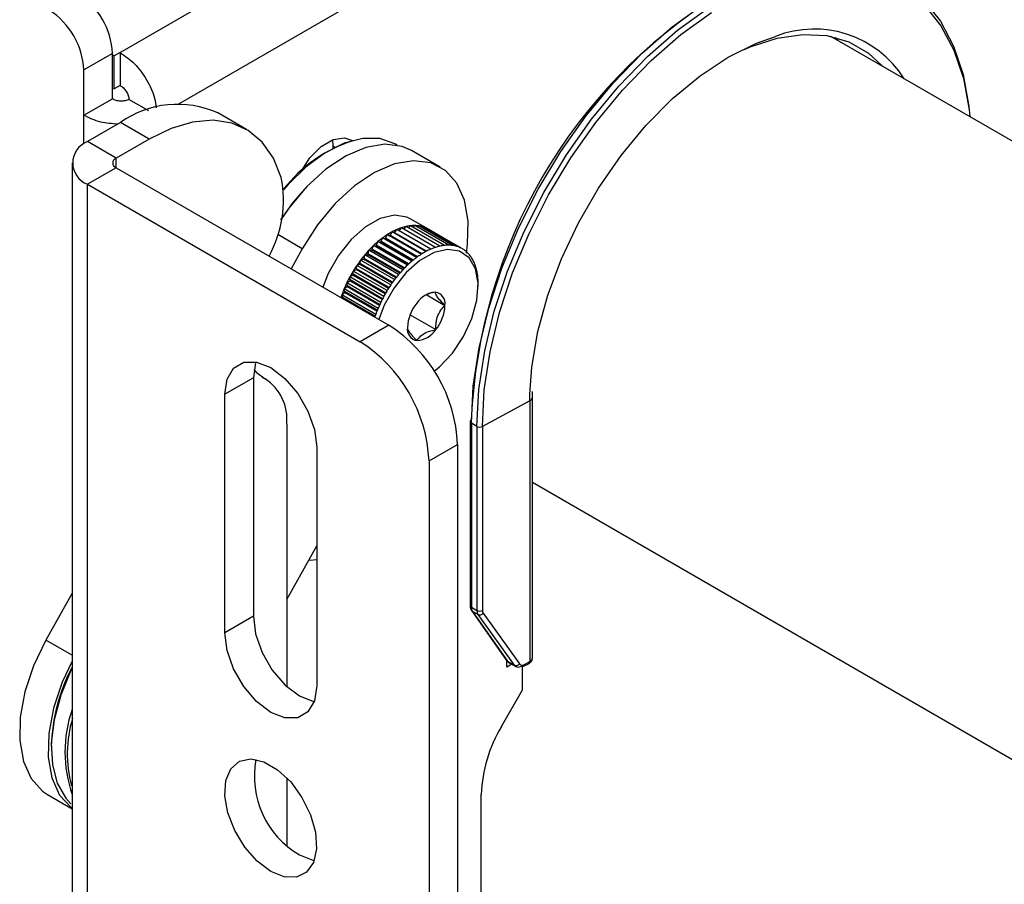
# Model space of a CAD drawing. Header units: inches. Extents: x 5 to 165, y 3 to 108.
# Tile 130 of 139: x 145.41 to 147.94, y 86.59 to 88.81. Entities that reach past the tile are written whole.
import ezdxf

# ---------------------------------------------------------------- set-up
doc = ezdxf.new("R2010")
doc.units = ezdxf.units.IN
doc.header["$LTSCALE"] = 10
doc.header["$MEASUREMENT"] = 0

msp = doc.modelspace()

# ---------------------------------------------------------------- linework, layer by layer
at = {"color": 7, "linetype": 'Continuous', "lineweight": 25}
for p, q in [((145.667356, 88.721494), (146.853995, 89.406526)), ((152.219578, 86.034386), (147.4934, 88.762751)), ((147.504918, 88.760099), (147.512974, 88.751451)), ((145.647671, 88.719112), (145.574131, 88.676659)), ((145.647671, 88.602478), (145.647671, 88.719112)), ((145.647671, 88.715029), (145.651913, 88.712579)), ((145.667356, 88.721494), (145.651913, 88.712579)), ((145.651913, 88.627659), (145.651913, 88.712579)), ((145.667356, 88.721494), (145.667356, 88.636574)), ((145.574131, 88.560025), (145.574131, 88.676659)), ((145.647671, 88.630108), (145.651913, 88.627659)), ((145.667356, 88.636574), (145.651913, 88.627659)), ((145.574131, 88.560025), (145.647671, 88.602478)), ((145.741078, 88.571283), (145.690097, 88.600714)), ((145.991695, 88.523861), (145.918156, 88.566314)), ((145.668177, 88.54156), (145.583324, 88.492575)), ((145.741716, 88.499106), (145.668177, 88.54156)), ((145.656863, 88.450122), (145.583324, 88.492575)), ((145.741716, 88.499106), (145.656863, 88.450122)), ((146.212982, 88.497149), (146.214063, 88.481858)), ((146.214063, 88.481858), (146.214063, 88.47519)), ((146.379097, 88.483308), (146.374485, 88.485969)), ((146.489458, 88.427103), (146.415919, 88.469556)), ((145.544076, 88.437876), (145.544076, 72.90727)), ((145.656863, 88.42563), (145.583324, 88.383177)), ((145.656863, 88.42563), (146.357606, 88.0211)), ((145.583324, 72.85257), (145.583324, 88.383177)), ((145.583324, 88.383177), (146.284067, 87.978646)), ((146.396312, 88.267584), (146.401789, 88.274456)), ((146.488908, 88.224164), (146.401789, 88.274456)), ((146.408234, 88.270736), (146.413228, 88.276358)), ((146.459288, 88.267682), (146.412889, 88.294468)), ((146.500348, 88.226065), (146.413228, 88.276358)), ((146.419907, 88.272502), (146.42427, 88.276896)), ((146.511389, 88.226603), (146.42427, 88.276896)), ((146.431253, 88.272864), (146.434829, 88.276066)), ((146.521948, 88.225773), (146.434829, 88.276066)), ((146.442205, 88.271807), (146.444825, 88.273875)), ((146.531944, 88.223582), (146.444825, 88.273875)), ((146.349156, 88.24446), (146.353817, 88.253659)), ((146.440936, 88.203366), (146.353817, 88.253659)), ((146.353817, 88.253659), (146.359025, 88.250735)), ((146.360825, 88.251789), (146.36596, 88.260768)), ((146.453079, 88.210475), (146.36596, 88.260768)), ((146.372495, 88.257942), (146.378064, 88.266632)), ((146.465183, 88.216339), (146.378064, 88.266632)), ((146.384222, 88.263076), (146.390037, 88.271206)), ((146.477157, 88.220913), (146.390037, 88.271206)), ((146.452705, 88.269325), (146.454182, 88.270339)), ((146.541301, 88.220046), (146.454182, 88.270339)), ((146.46271, 88.265416), (146.462829, 88.265486)), ((146.542733, 88.219357), (146.462829, 88.265486)), ((146.315033, 88.216012), (146.318078, 88.225449)), ((146.405197, 88.175156), (146.318078, 88.225449)), ((146.318078, 88.225449), (146.324437, 88.224949)), ((146.326172, 88.226503), (146.329784, 88.235932)), ((146.416904, 88.185639), (146.329784, 88.235932)), ((146.329784, 88.235932), (146.335805, 88.234612)), ((146.337575, 88.236009), (146.341728, 88.245359)), ((146.428847, 88.195066), (146.341728, 88.245359)), ((146.341728, 88.245359), (146.347364, 88.243229)), ((146.135142, 88.217417), (146.10648, 88.166071)), ((146.293884, 88.192404), (146.295727, 88.201642)), ((146.295727, 88.201642), (146.302618, 88.202787)), ((146.382847, 88.151349), (146.295727, 88.201642)), ((146.304243, 88.204617), (146.306696, 88.21399)), ((146.306696, 88.21399), (146.313347, 88.214313)), ((146.393816, 88.163697), (146.306696, 88.21399)), ((146.274771, 88.165904), (146.275357, 88.174661)), ((146.275357, 88.174661), (146.282568, 88.177416)), ((146.362476, 88.124368), (146.275357, 88.174661)), ((146.284035, 88.179467), (146.285254, 88.188499)), ((146.285254, 88.188499), (146.292332, 88.190456)), ((146.372374, 88.138206), (146.285254, 88.188499)), ((146.257584, 88.145327), (146.264898, 88.149609)), ((146.26611, 88.160234), (146.2734, 88.163766)), ((146.266161, 88.151818), (146.26611, 88.160234)), ((146.353229, 88.109941), (146.26611, 88.160234)), ((146.249845, 88.130054), (146.257126, 88.135053)), ((146.251165, 88.12251), (146.249845, 88.130054)), ((146.336964, 88.079761), (146.249845, 88.130054)), ((146.258273, 88.137317), (146.257584, 88.145327)), ((146.344703, 88.095034), (146.257584, 88.145327)), ((146.587184, 88.120708), (146.587184, 88.127263)), ((146.236953, 88.098876), (146.244004, 88.10519)), ((146.239503, 88.092432), (146.236953, 88.098876)), ((146.324072, 88.048583), (146.236953, 88.098876)), ((146.24295, 88.114531), (146.250144, 88.120209)), ((146.244893, 88.10751), (146.24295, 88.114531)), ((146.330069, 88.064238), (146.24295, 88.114531)), ((146.455268, 88.098769), (146.501884, 88.071859)), ((146.238502, 88.089857), (146.238754, 88.09011)), ((146.412075, 88.047793), (146.47807, 88.009695)), ((146.357606, 88.0211), (146.284067, 87.978646)), ((146.009709, 87.88635), (145.93617, 87.843897)), ((146.009709, 87.88635), (146.009709, 87.273944)), ((146.043482, 87.881567), (146.032195, 87.888083)), ((145.93617, 87.231491), (145.93617, 87.843897)), ((146.726414, 87.835419), (146.726872, 87.850983)), ((146.720054, 87.826975), (146.597923, 87.761228)), ((146.720054, 87.826975), (146.720054, 87.157411)), ((146.726414, 87.165855), (146.726414, 87.835419)), ((146.095269, 87.767106), (146.095269, 87.093464)), ((146.566688, 87.773772), (146.566688, 87.301052)), ((146.584032, 87.761368), (146.569617, 87.76969)), ((146.569617, 87.76969), (146.569617, 87.29697)), ((146.584032, 87.761368), (146.584032, 87.288648)), ((146.597923, 87.761228), (146.597923, 87.288508)), ((146.172344, 87.707557), (146.172344, 87.095151)), ((146.460843, 87.67246), (146.534382, 87.714913)), ((146.534382, 87.714913), (146.534382, 80.219939)), ((146.460843, 87.67246), (146.460843, 80.177486)), ((146.726414, 87.617852), (150.142432, 85.645826)), ((146.095269, 87.316611), (146.172344, 87.454684)), ((145.544076, 87.332758), (145.476826, 87.212284)), ((146.569617, 87.29697), (146.584032, 87.288648)), ((146.570386, 87.288245), (146.660243, 87.160061)), ((146.586941, 87.278002), (146.572451, 87.286367)), ((146.572451, 87.286367), (146.662308, 87.158183)), ((146.009709, 87.273944), (145.93617, 87.231491)), ((146.680343, 87.147771), (146.586941, 87.278002)), ((146.599884, 87.281398), (146.693287, 87.151167)), ((146.660955, 87.143111), (146.660955, 87.159436)), ((146.673663, 87.150447), (146.660955, 87.143111)), ((146.662308, 87.158183), (146.680343, 87.147771)), ((146.665486, 87.155167), (146.683794, 87.144598)), ((146.70126, 87.084724), (146.70126, 87.144975)), ((146.703882, 87.145242), (146.717974, 87.152828)), ((146.705962, 87.149825), (146.720054, 87.157411)), ((146.64697, 86.990693), (146.70126, 87.084724)), ((146.095269, 86.859249), (146.095269, 86.685194)), ((145.48117, 86.815735), (145.544076, 86.779421)), ((146.595194, 85.880531), (146.595194, 86.816457))]:
    msp.add_line(p, q, dxfattribs=at)
at = {"color": 8, "linetype": 'Continuous', "lineweight": 25}
for p, q in [((145.817882, 88.589576), (146.948747, 89.24241)), ((145.574131, 88.486695), (145.574131, 88.560025)), ((146.214063, 88.481858), (146.220202, 88.478314)), ((145.656863, 88.42563), (145.656863, 88.450122)), ((146.135142, 88.217417), (146.072312, 88.253688)), ((146.441005, 88.203409), (146.359025, 88.250735)), ((146.442741, 88.2045), (146.360825, 88.251789)), ((146.453933, 88.210929), (146.372495, 88.257942)), ((146.407287, 88.177121), (146.324437, 88.224949)), ((146.408991, 88.178693), (146.326172, 88.226503)), ((146.41843, 88.186914), (146.335805, 88.234612)), ((146.420161, 88.188334), (146.337575, 88.236009)), ((146.429704, 88.195695), (146.347364, 88.243229)), ((146.431446, 88.196954), (146.349156, 88.24446)), ((146.385776, 88.15478), (146.302618, 88.202787)), ((146.387384, 88.156621), (146.304243, 88.204617)), ((146.396371, 88.166384), (146.313347, 88.214313)), ((146.398034, 88.168097), (146.315033, 88.216012)), ((146.365892, 88.129315), (146.282568, 88.177416)), ((146.36735, 88.131371), (146.284035, 88.179467)), ((146.375589, 88.142393), (146.292332, 88.190456)), ((146.377128, 88.144349), (146.293884, 88.192404)), ((146.348268, 88.10148), (146.264898, 88.149609)), ((146.349532, 88.10369), (146.266161, 88.151818)), ((146.356761, 88.115643), (146.2734, 88.163766)), ((146.358127, 88.117783), (146.274771, 88.165904)), ((146.33448, 88.074413), (146.251165, 88.12251)), ((146.340478, 88.086935), (146.257126, 88.135053)), ((146.34163, 88.089196), (146.258273, 88.137317)), ((146.327233, 88.057142), (146.244004, 88.10519)), ((146.328136, 88.059455), (146.244893, 88.10751)), ((146.333449, 88.072118), (146.250144, 88.120209)), ((146.321874, 88.042125), (146.238754, 88.09011)), ((146.322642, 88.044437), (146.239503, 88.092432)), ((146.03352, 87.887217), (146.040132, 87.8834)), ((146.720054, 87.826975), (146.720268, 87.84417)), ((145.544076, 87.173461), (145.476826, 87.212284))]:
    msp.add_line(p, q, dxfattribs=at)
at = {"color": 7, "linetype": 'Continuous', "lineweight": 25, "flags": 128}
for points in [[(146.569617, 87.76969), (146.57462, 87.864401), (146.589549, 87.963395), (146.61417, 88.06511), (146.648093, 88.167942), (146.690785, 88.27027), (146.741571, 88.370479), (146.799651, 88.466989), (146.864109, 88.558279), (146.933928, 88.642908), (147.008007, 88.719543), (147.085178, 88.786973), (147.164224, 88.844137), (147.243898, 88.890132), (147.322944, 88.924233), (147.400115, 88.945902), (147.474194, 88.954798), (147.544013, 88.95078), (147.608471, 88.933911), (147.652645, 88.913)], [(147.731753, 88.854564), (147.774444, 88.801527), (147.808368, 88.737862), (147.832989, 88.664574), (147.847918, 88.582817), (147.850485, 88.556609)], [(146.584032, 87.761368), (146.589035, 87.85608), (146.603965, 87.955073), (146.628585, 88.056788), (146.662509, 88.15962), (146.7052, 88.261948), (146.755987, 88.362157), (146.814067, 88.458667), (146.878524, 88.549957), (146.948343, 88.634587), (147.022423, 88.711221), (147.099594, 88.778651), (147.17864, 88.835815)], [(147.733299, 88.842665), (147.775531, 88.790199), (147.80909, 88.727219), (147.833446, 88.654719), (147.848214, 88.573841), (147.849983, 88.5569)], [(146.597923, 87.761228), (146.602872, 87.854921), (146.617641, 87.95285), (146.641997, 88.053471), (146.675556, 88.155197), (146.717788, 88.256423), (146.768028, 88.355555), (146.825483, 88.451027), (146.889248, 88.541335), (146.958316, 88.625054), (147.031598, 88.700864), (147.107939, 88.767569), (147.186135, 88.824118)], [(146.720268, 87.84417), (146.725241, 87.913719), (146.740697, 88.004685), (146.766106, 88.098023), (146.800953, 88.191833), (146.844527, 88.284203), (146.895941, 88.373255), (146.954148, 88.457175), (147.017965, 88.534254), (147.086091, 88.602925), (147.157139, 88.661788), (147.229664, 88.709646), (147.30219, 88.745524), (147.351061, 88.762786)], [(147.271354, 88.729484), (147.285973, 88.735752), (147.354981, 88.758254), (147.421151, 88.767954), (147.483134, 88.764652), (147.53967, 88.748418), (147.589608, 88.71958), (147.625106, 88.686718)], [(146.081306, 88.400483), (146.061128, 88.450266), (146.032677, 88.49074), (145.996692, 88.520858), (145.954104, 88.53984), (145.906015, 88.547193), (145.853671, 88.542727), (145.798428, 88.526559), (145.741716, 88.499106)], [(146.374485, 88.485969), (146.372838, 88.486902), (146.334452, 88.500181), (146.290675, 88.500699), (146.243297, 88.488435), (146.194259, 88.463891), (146.145569, 88.428071), (146.09922, 88.382443), (146.087307, 88.368615)], [(146.132097, 88.416049), (146.15502, 88.451259), (146.183865, 88.480035), (146.214562, 88.497756), (146.243408, 88.502285), (146.263951, 88.495245)], [(146.415919, 88.469556), (146.391814, 88.480077), (146.347729, 88.485902), (146.298977, 88.477765), (146.247689, 88.456021), (146.196105, 88.421622), (146.14648, 88.376069), (146.100983, 88.321355), (146.080604, 88.291593)], [(146.556876, 88.206296), (146.559806, 88.227993), (146.561218, 88.288533), (146.551847, 88.34188), (146.532101, 88.385705), (146.502843, 88.418091), (146.465353, 88.437624), (146.421268, 88.443449), (146.372517, 88.435312), (146.321228, 88.413568), (146.269644, 88.379168), (146.220019, 88.333616), (146.174522, 88.278902), (146.135142, 88.217417)], [(146.080045, 88.291308), (146.112171, 88.336519), (146.147985, 88.377649)], [(146.412889, 88.294468), (146.404001, 88.298746), (146.371926, 88.303558), (146.335589, 88.295052), (146.297687, 88.273859), (146.261029, 88.24155), (146.228335, 88.200522), (146.202029, 88.153818), (146.188247, 88.118868)], [(146.52124, 87.949663), (146.549803, 87.992135), (146.571235, 88.038427), (146.583948, 88.085105), (146.586999, 88.128706), (146.580161, 88.165998), (146.563942, 88.194215), (146.539544, 88.211263), (146.508777, 88.215879), (146.473922, 88.20772), (146.437565, 88.187391), (146.402403, 88.1564), (146.371042, 88.117046), (146.345809, 88.072246), (146.331728, 88.036039)], [(146.474182, 87.903124), (146.487666, 87.914159), (146.52124, 87.949663)], [(145.93617, 87.843897), (145.94195, 87.882698), (145.958723, 87.911029), (145.984847, 87.926115), (146.017766, 87.926481), (146.054257, 87.912089), (146.090748, 87.884349), (146.123667, 87.845977), (146.149791, 87.800728), (146.166564, 87.753031), (146.172344, 87.707557)], [(146.015728, 87.925855), (146.015489, 87.925152), (146.009709, 87.88635)], [(146.0113, 87.90774), (146.017121, 87.900896), (146.040132, 87.8834)], [(146.172344, 87.418262), (146.15502, 87.417105), (146.151604, 87.417531)], [(146.009709, 87.273944), (146.015489, 87.22847), (146.032262, 87.180773), (146.058386, 87.135524), (146.091305, 87.097152), (146.127796, 87.069412), (146.164287, 87.05502), (146.16599, 87.054693)], [(145.476826, 87.212284), (145.445283, 87.146716), (145.422957, 87.07993), (145.410822, 87.014845), (145.40941, 86.954305), (145.418781, 86.900958), (145.438528, 86.857133), (145.467785, 86.824747), (145.48117, 86.815735)], [(146.172344, 87.095151), (146.166564, 87.056349), (146.149791, 87.028018), (146.123667, 87.012932), (146.090748, 87.012567), (146.054257, 87.026959), (146.017766, 87.054698), (145.984847, 87.093071), (145.958723, 87.13832), (145.94195, 87.186016), (145.93617, 87.231491)], [(146.662354, 87.158118), (146.661093, 87.15906), (146.660312, 87.159964)], [(145.544076, 87.158271), (145.518822, 87.104262), (145.496496, 87.037476), (145.484361, 86.972392), (145.482949, 86.911852), (145.492321, 86.858504), (145.512067, 86.81468), (145.541324, 86.782293), (145.544076, 86.780216)], [(145.544076, 87.141114), (145.540685, 87.134181), (145.514822, 87.070993), (145.4979, 87.007942), (145.490613, 86.947611), (145.493259, 86.892469), (145.505729, 86.844773), (145.527513, 86.806477), (145.541188, 86.791765)], [(146.054257, 86.618688), (146.01945, 86.64484), (145.987736, 86.680784), (145.961933, 86.723328), (145.944333, 86.76869), (145.9365, 86.81284), (145.939131, 86.851855), (145.951991, 86.882269), (145.973937, 86.901379), (146.003021, 86.907487), (146.036657, 86.90005), (146.071857, 86.87973), (146.105493, 86.848331), (146.134576, 86.808644), (146.156523, 86.764195), (146.169383, 86.718933), (146.172014, 86.676881), (146.164181, 86.641774), (146.146581, 86.616733), (146.120778, 86.603981), (146.089064, 86.604653), (146.054257, 86.618688)], [(146.127796, 86.661141), (146.162603, 86.647106), (146.16599, 86.646422)]]:
    msp.add_lwpolyline(points, dxfattribs=at)
at = {"color": 8, "linetype": 'Continuous', "lineweight": 25, "flags": 128}
for points in [[(146.572451, 87.286367), (146.57119, 87.287309), (146.570382, 87.28825)], [(146.662308, 87.158183), (146.661047, 87.159125), (146.660243, 87.160061)]]:
    msp.add_lwpolyline(points, dxfattribs=at)
at = {"color": 7, "linetype": 'Continuous', "lineweight": 25}
for centre, radius, start, end in [((145.455769, 88.710379), 0.192101, 2.605478, 57.394522), ((147.923495, 87.720233), 1.355134, 122.11119, 177.563765), ((145.382229, 88.667926), 0.192101, 2.605478, 57.394522), ((145.814959, 88.333867), 0.254325, 66.060605, 125.249853), ((145.604084, 88.437876), 0.058506, 110.783421, 249.216579), ((146.372952, 88.150169), 0.360605, 107.37279, 142.422909), ((145.661511, 88.437876), 0.013098, 110.783421, 249.216579), ((145.786424, 88.342936), 0.300445, 331.307515, 11.042671), ((146.428401, 88.155374), 0.12202, 102.597252, 108.324753), ((146.424699, 88.171974), 0.105012, 96.270886, 102.601465), ((146.423167, 88.185926), 0.090976, 89.305319, 96.271575), ((146.423292, 88.196867), 0.080035, 81.712543, 89.300341), ((146.424406, 88.204618), 0.072204, 73.572952, 81.700149), ((146.425729, 88.20919), 0.067445, 65.047637, 73.553014), ((146.467809, 88.074665), 0.21221, 122.491033, 126.451033), ((146.454547, 88.095525), 0.18749, 118.19598, 122.496904), ((146.359311, 88.252311), 0.001601, 259.716478, 340.976406), ((146.44335, 88.11645), 0.163759, 113.495202, 118.202329), ((146.370171, 88.259404), 0.002746, 310.318849, 327.816625), ((146.434587, 88.136648), 0.141742, 108.318798, 113.501698), ((146.426437, 88.210778), 0.065706, 56.367796, 65.022624), ((146.513452, 88.020021), 0.283499, 133.563136, 136.827653), ((146.498064, 88.036228), 0.261151, 130.119067, 133.567308), ((146.3241, 88.227072), 0.00215, 279.039685, 344.64669), ((146.482563, 88.054655), 0.237071, 126.445754, 130.12376), ((146.335691, 88.236576), 0.001967, 273.317111, 343.252403), ((146.34746, 88.245009), 0.001782, 266.899927, 342.042139), ((146.51552, 88.105081), 0.12202, 102.597252, 108.324753), ((146.511818, 88.121682), 0.105012, 96.270886, 102.601465), ((146.510286, 88.135633), 0.090976, 89.305319, 96.271575), ((146.510412, 88.146574), 0.080035, 81.712543, 89.300341), ((146.511525, 88.154325), 0.072204, 73.572952, 81.700149), ((146.512848, 88.158897), 0.067445, 65.047637, 73.553014), ((146.540186, 87.996095), 0.319389, 139.942071, 142.957161), ((146.527801, 88.006532), 0.303193, 136.823916, 139.945467), ((146.301824, 88.205129), 0.002473, 288.71343, 348.055952), ((146.31278, 88.216564), 0.002321, 284.146286, 346.244503), ((146.554929, 88.024372), 0.21221, 122.491033, 126.451033), ((146.541666, 88.045232), 0.18749, 118.19598, 122.496904), ((146.530469, 88.066157), 0.163759, 113.495202, 118.202329), ((146.521706, 88.086355), 0.141742, 108.318798, 113.501698), ((146.513556, 88.160485), 0.065706, 56.367796, 65.022624), ((146.512834, 88.159454), 0.066965, 47.796381, 56.342369), ((146.509944, 88.156306), 0.071238, 39.574842, 47.775393), ((146.504278, 88.151647), 0.078574, 31.879588, 39.56119), ((146.555732, 87.984783), 0.338621, 145.892944, 148.792745), ((146.549743, 87.988859), 0.331377, 142.954014, 145.89593), ((146.281367, 88.179826), 0.002692, 296.498195, 352.351749), ((146.291325, 88.192852), 0.002598, 292.810613, 350.088619), ((146.600571, 87.969728), 0.283499, 133.563136, 136.827653), ((146.585184, 87.985935), 0.261151, 130.119067, 133.567308), ((146.569682, 88.004362), 0.237071, 126.445754, 130.12376), ((146.495405, 88.146139), 0.089017, 24.805364, 31.873515), ((146.483109, 88.140457), 0.102562, 18.374286, 24.805292), ((146.467409, 88.135233), 0.119109, 12.557583, 18.37807), ((146.557581, 87.983642), 0.340794, 148.789834, 151.677294), ((146.263398, 88.151933), 0.002766, 302.838127, 357.629001), ((146.272033, 88.166151), 0.002749, 299.826897, 354.858791), ((146.627305, 87.945802), 0.319389, 139.942071, 142.957161), ((146.61492, 87.956239), 0.303193, 136.823916, 139.945467), ((146.448562, 88.131021), 0.13842, 7.297848, 12.563356), ((146.427056, 88.128248), 0.160105, 2.525825, 7.304315), ((146.547675, 87.98848), 0.329766, 154.575884, 157.527372), ((146.554935, 87.985049), 0.337797, 151.674376, 154.578891), ((146.248493, 88.122319), 0.002679, 308.031578, 4.071678), ((146.255531, 88.137284), 0.002742, 305.564676, 0.688591), ((146.642851, 87.93449), 0.338621, 145.892944, 148.792745), ((146.636863, 87.938566), 0.331377, 142.954014, 145.89593), ((146.40825, 88.127307), 0.178934, 359.985924, 2.56174), ((146.524843, 87.997285), 0.305289, 160.563097, 161.909499), ((146.535931, 87.993319), 0.317065, 157.524191, 160.554001), ((146.242336, 88.107159), 0.00258, 310.257075, 7.821117), ((146.6447, 87.933349), 0.340794, 148.789834, 151.677294), ((146.481821, 88.043084), 0.06286, 93.960115, 146.732769), ((146.47246, 88.076442), 0.029779, 351.146579, 80.294198), ((146.237106, 88.091923), 0.00245, 312.253818, 11.989163), ((146.634794, 87.938187), 0.329766, 154.575884, 157.527372), ((146.642054, 87.934756), 0.337797, 151.674376, 154.578891), ((146.509643, 88.011131), 0.104281, 140.425764, 177.652428), ((146.39769, 88.07613), 0.104281, 320.425764, 357.652428), ((146.612083, 87.946951), 0.305417, 160.56326, 161.842957), ((146.62305, 87.943026), 0.317065, 157.524191, 160.554001), ((146.150578, 87.697448), 0.384201, 2.605478, 57.394522), ((146.434873, 88.010819), 0.029779, 171.146579, 260.294198), ((146.425512, 88.044176), 0.06286, 273.960115, 326.732769), ((146.077039, 87.654995), 0.384201, 2.605478, 57.394522), ((145.972327, 87.780035), 0.12362, 353.996573, 56.736018), ((146.571674, 87.773282), 0.00501, 114.626125, 174.389063), ((146.591117, 87.775094), 0.015446, 242.699347, 296.146), ((146.591117, 87.302373), 0.015446, 242.699347, 296.146), ((146.591249, 87.287947), 0.010838, 246.576595, 322.824412), ((145.965951, 86.923537), 0.475891, 152.436051, 178.020473), ((146.684652, 87.157716), 0.010838, 246.576595, 322.824412), ((146.702065, 87.149655), 0.004772, 232.238347, 292.387724), ((145.85508, 86.92522), 0.329529, 160.696986, 199.396909), ((145.843692, 86.921093), 0.312034, 163.086608, 195.336817), ((146.955685, 86.804143), 0.360702, 148.856272, 178.043501), ((146.246972, 86.863469), 0.234818, 169.531969, 239.500774)]:
    msp.add_arc(centre, radius, start, end, dxfattribs=at)
at = {"color": 8, "linetype": 'Continuous', "lineweight": 25}
for centre, radius, start, end in [((147.450301, 88.507755), 0.273659, 32.343385, 111.262419), ((146.716306, 87.836414), 0.010156, 291.658722, 354.443626), ((146.571472, 87.774113), 0.004796, 184.076899, 247.243242), ((146.5716, 87.301484), 0.004931, 185.032209, 246.287932), ((146.716575, 87.166649), 0.009871, 290.638931, 355.387043), ((146.701312, 87.149172), 0.004696, 303.186086, 7.99601), ((146.715404, 87.156758), 0.004696, 303.186086, 7.99601)]:
    msp.add_arc(centre, radius, start, end, dxfattribs=at)
at = {"color": 7, "linetype": 'Continuous', "lineweight": 25}
for centre, major_axis, ratio, start_param, end_param in [((146.590768, 87.309251), (0.014934, 0.026019), 0.57569957, 2.35466722, 2.87826599), ((146.605739, 87.300609), (0.015534, 0.02567), 0.59065941, 2.36830601, 2.89190479), ((146.612559, 87.296387), (0.01054, 0.017005), 0.59716682, 2.37482856, 2.89842734), ((146.680626, 87.181067), (0.014934, 0.026019), 0.57569957, 2.87826599, 2.88261295), ((146.699142, 87.170378), (0.015534, 0.02567), 0.59065941, 2.89190479, 3.93910234), ((146.705962, 87.166156), (0.01054, 0.017005), 0.59716682, 2.89842734, 3.94562489)]:
    msp.add_ellipse(centre, major_axis=major_axis, ratio=ratio, start_param=start_param, end_param=end_param, dxfattribs=at)
for points, knots in [([(145.667356, 88.721494), (145.67992, 88.712751), (145.705049, 88.695266), (145.736436, 88.652163), (145.75637, 88.610733), (145.75919, 88.587334), (145.760186, 88.579073)], [0, 0, 0, 0, 0.28203015, 0.56406031, 0.84609046, 1, 1, 1, 1]), ([(145.662029, 88.537332), (145.646698, 88.53843), (145.613669, 88.540797), (145.587925, 88.553317), (145.574131, 88.560025)], [0, 0, 0, 0, 0.464188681, 1, 1, 1, 1]), ([(146.47748, 88.105794), (146.467153, 88.103724), (146.455544, 88.101396), (146.448422, 88.095955), (146.447636, 88.095354)], [0, 0, 0, 0, 0.88957217, 1, 1, 1, 1]), ([(146.501884, 88.071859), (146.499217, 88.074528), (146.491757, 88.081998), (146.48181, 88.09359), (146.477844, 88.101534), (146.477568, 88.104771), (146.47748, 88.105794)], [0, 0, 0, 0, 0.18094225, 0.50629258, 0.84397451, 1, 1, 1, 1]), ([(146.47807, 88.009695), (146.478619, 88.020245), (146.479559, 88.038298), (146.490213, 88.059177), (146.498299, 88.067964), (146.501884, 88.071859)], [0, 0, 0, 0, 0.439116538, 0.751366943, 1, 1, 1, 1]), ([(146.405449, 88.015402), (146.405537, 88.014379), (146.405814, 88.011142), (146.409779, 88.003198), (146.419726, 87.991606), (146.427187, 87.984136), (146.429853, 87.981467)], [0, 0, 0, 0, 0.156025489, 0.493707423, 0.819057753, 1, 1, 1, 1]), ([(146.429853, 87.981467), (146.433895, 87.987159), (146.440813, 87.996899), (146.460157, 88.005695), (146.472568, 88.008466), (146.47807, 88.009695)], [0, 0, 0, 0, 0.43911654, 0.75136694, 1, 1, 1, 1]), ([(146.566688, 87.301052), (146.566727, 87.299958), (146.56687, 87.295957), (146.568211, 87.291562), (146.570067, 87.288732), (146.570386, 87.288245)], [0, 0, 0, 0, 0.23757178, 0.86880806, 1, 1, 1, 1]), ([(146.660375, 87.160015), (146.661636, 87.158238), (146.663044, 87.156255), (146.665255, 87.1554), (146.665484, 87.155311)], [0, 0, 0, 0, 0.89622733, 1, 1, 1, 1]), ([(146.717974, 87.152828), (146.719896, 87.154141), (146.723298, 87.156465), (146.726074, 87.161409), (146.726195, 87.164557), (146.726247, 87.165909)], [0, 0, 0, 0, 0.42579313, 0.75347618, 1, 1, 1, 1])]:
    msp.add_open_spline(points, degree=3, knots=knots, dxfattribs=at)
for points in [[(145.667356, 88.636574), (145.670263, 88.634674), (145.676077, 88.630876), (145.683471, 88.621383), (145.688758, 88.610675), (145.689651, 88.604034), (145.690097, 88.600714)], [(145.690097, 88.600714), (145.686998, 88.59944), (145.680801, 88.596893), (145.668884, 88.596118), (145.656966, 88.597775), (145.650769, 88.600911), (145.647671, 88.602478)]]:
    msp.add_open_spline(points, degree=3, dxfattribs=at)
at = {"color": 8, "linetype": 'Continuous', "lineweight": 25}
msp.add_open_spline([(146.662354, 87.158118), (146.663049, 87.15718), (146.664007, 87.155889), (146.66525, 87.15548), (146.665591, 87.155369)], degree=3, knots=[0, 0, 0, 0, 0.72611445, 1, 1, 1, 1], dxfattribs=at)

doc.saveas('drawing.dxf')
